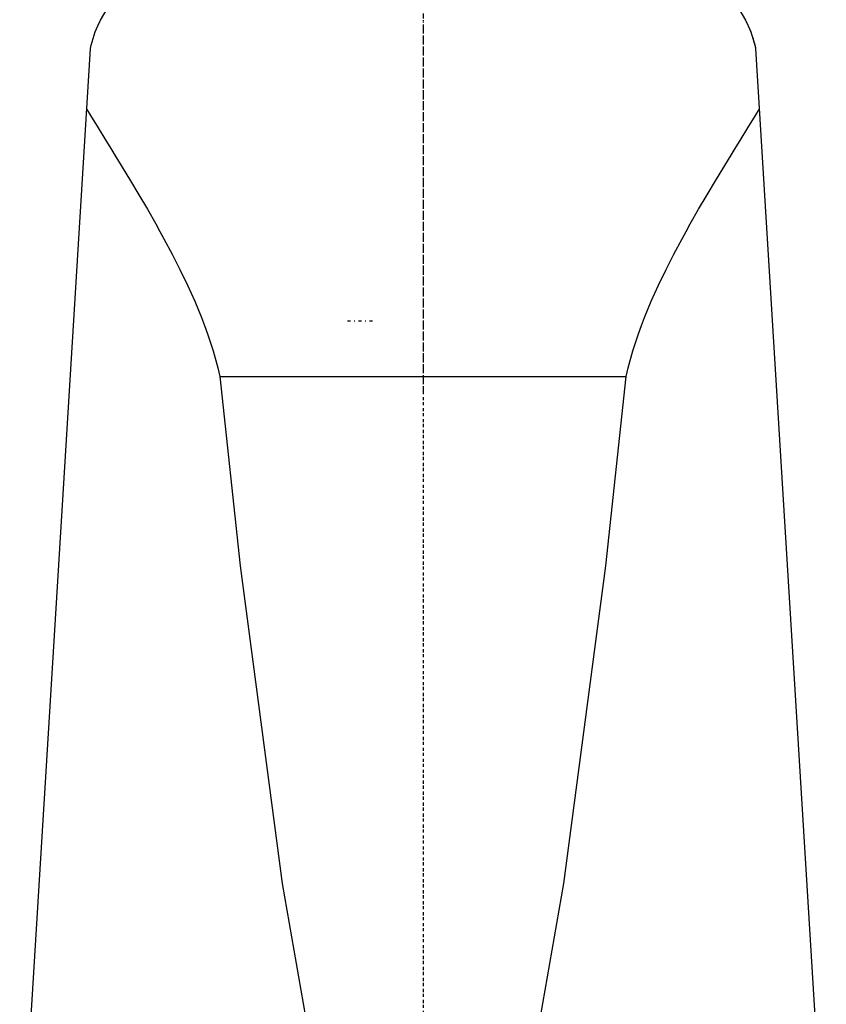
# Model space of a CAD drawing. Extents: x -90 to 90, y -1 to 818.
# Tile 4 of 5: x -57 to 57, y 481 to 621. Entities that reach past the tile are written whole.
import ezdxf

# ---------------------------------------------------------------- set-up
doc = ezdxf.new("R2010")
doc.units = 0
doc.linetypes.add('CENTER', pattern=[1.5, 0.45, -0.5, 0.05, -0.5])
doc.layers.add('AM_0', color=7, linetype='CONTINUOUS')
doc.layers.add('AM_7', color=7, linetype='CENTER')

msp = doc.modelspace()

# ---------------------------------------------------------------- linework, layer by layer
at = {"layer": 'AM_0', "color": 7, "linetype": 'CONTINUOUS'}
for p, q in [((-57, 453.55), (-47, 616.5)), ((47, 616.5), (57, 453.55)), ((-28.71, 570.12), (28.71, 570.12))]:
    msp.add_line(p, q, dxfattribs=at)
for points in [[(-47, 616.5, 0), (-46.89, 616.99, 0), (-46.63, 617.95, 0), (-46.32, 618.86, 0), (-46.15, 619.29, 0), (-45.96, 619.72, 0), (-45.57, 620.54, 0), (-45.13, 621.3, 0), (-44.67, 622.02, 0), (-44.19, 622.69, 0), (-43.69, 623.3, 0), (-43.44, 623.59, 0), (-43.18, 623.86, 0), (-42.68, 624.37, 0), (-42.18, 624.83, 0), (-41.7, 625.23, 0), (-41.25, 625.58, 0), (-40.83, 625.88, 0), (-40.64, 626.01, 0), (-40.47, 626.12, 0), (-40.17, 626.31, 0), (-39.94, 626.45, 0), (-39.86, 626.5, 0)], [(39.86, 626.5, 0), (39.94, 626.45, 0), (40.17, 626.31, 0), (40.47, 626.12, 0), (40.64, 626.01, 0), (40.83, 625.88, 0), (41.25, 625.58, 0), (41.7, 625.23, 0), (42.18, 624.83, 0), (42.68, 624.37, 0), (43.18, 623.86, 0), (43.44, 623.59, 0), (43.69, 623.3, 0), (44.19, 622.69, 0), (44.67, 622.02, 0), (45.13, 621.3, 0), (45.57, 620.54, 0), (45.96, 619.72, 0), (46.15, 619.29, 0), (46.32, 618.86, 0), (46.63, 617.95, 0), (46.89, 616.99, 0), (47, 616.5, 0)], [(45.76, 620.16, 0), (45.8, 620.07, 0), (45.89, 619.88, 0), (45.98, 619.7, 0), (46.02, 619.6, 0), (46.06, 619.51, 0), (46.14, 619.31, 0), (46.22, 619.12, 0), (46.3, 618.92, 0), (46.38, 618.71, 0), (46.45, 618.51, 0), (46.48, 618.41, 0), (46.52, 618.31, 0), (46.59, 618.1, 0), (46.65, 617.89, 0), (46.71, 617.68, 0), (46.77, 617.46, 0), (46.83, 617.25, 0), (46.86, 617.14, 0), (46.88, 617.04, 0), (46.93, 616.82, 0), (46.98, 616.61, 0), (47, 616.5, 0)], [(-47.53, 607.89, 0), (-47.01, 607.04, 0), (-45.93, 605.3, 0), (-44.82, 603.5, 0), (-44.25, 602.58, 0), (-43.68, 601.65, 0), (-42.52, 599.75, 0), (-41.34, 597.8, 0), (-40.15, 595.81, 0), (-38.96, 593.78, 0), (-37.78, 591.7, 0), (-37.19, 590.65, 0), (-36.61, 589.59, 0), (-35.46, 587.44, 0), (-34.35, 585.26, 0), (-33.28, 583.04, 0), (-32.26, 580.78, 0), (-31.31, 578.48, 0), (-30.86, 577.32, 0), (-30.44, 576.15, 0), (-29.66, 573.77, 0), (-28.99, 571.35, 0), (-28.71, 570.12, 0)], [(28.71, 570.12, 0), (28.99, 571.35, 0), (29.66, 573.77, 0), (30.44, 576.15, 0), (30.86, 577.32, 0), (31.31, 578.48, 0), (32.26, 580.78, 0), (33.28, 583.04, 0), (34.35, 585.26, 0), (35.46, 587.44, 0), (36.61, 589.59, 0), (37.19, 590.65, 0), (37.78, 591.7, 0), (38.96, 593.78, 0), (40.15, 595.81, 0), (41.34, 597.8, 0), (42.52, 599.75, 0), (43.68, 601.65, 0), (44.25, 602.58, 0), (44.82, 603.5, 0), (45.93, 605.3, 0), (47.01, 607.04, 0), (47.53, 607.89, 0)], [(-28.71, 570.12, 0), (-25.86, 543.35, 0), (-19.91, 498.4, 0), (-16.3, 477.67, 0), (-15.26, 472.51, 0), (-14.21, 467.69, 0), (-13.68, 465.41, 0), (-13.15, 463.22, 0), (-12.09, 459.09, 0), (-11.02, 455.31, 0), (-10.49, 453.55, 0)], [(10.49, 453.55, 0), (11.02, 455.31, 0), (12.09, 459.09, 0), (13.15, 463.22, 0), (13.68, 465.41, 0), (14.21, 467.69, 0), (15.26, 472.51, 0), (16.3, 477.67, 0), (19.91, 498.4, 0), (25.86, 543.35, 0), (28.71, 570.12, 0)]]:
    msp.add_polyline3d(points, dxfattribs=at)
at = {"layer": 'AM_7', "color": 4, "linetype": 'CENTER'}
for p, q in [((0, 818.3), (0, 239.7)), ((0, 681.67), (0, 567.83)), ((0, 619.2), (0, 339.31)), ((-10.68, 578), (-6.83, 578))]:
    msp.add_line(p, q, dxfattribs=at)

doc.saveas('drawing.dxf')
